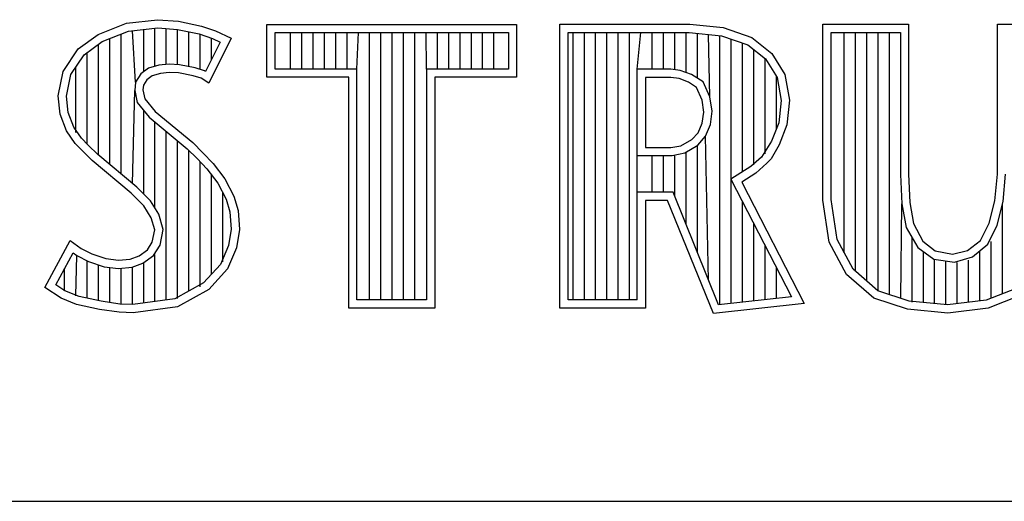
# Model space of a CAD drawing. Header units: inches. Extents: x 0 to 34, y 0 to 22.
# Tile 20 of 49: x 29.28 to 29.865, y 2.38 to 2.666. Entities that reach past the tile are written whole.
import ezdxf

# ---------------------------------------------------------------- set-up
doc = ezdxf.new("R2010")
doc.units = ezdxf.units.IN
doc.header["$LTSCALE"] = 1.87
doc.header["$MEASUREMENT"] = 0
doc.layers.get('0').update_dxf_attribs({"linetype": 'CONTINUOUS'})

msp = doc.modelspace()

# ---------------------------------------------------------------- linework, layer by layer
at = {"color": 2, "linetype": 'CONTINUOUS'}
for p, q in [((29.32692, 2.65723), (29.34372, 2.66389)), ((29.34372, 2.66389), (29.36226, 2.66592)), ((29.34491, 2.65911), (29.36236, 2.66102)), ((29.36226, 2.66592), (29.37472, 2.66505)), ((29.36236, 2.66102), (29.37403, 2.6602)), ((29.37472, 2.66505), (29.38833, 2.66215)), ((29.38833, 2.66215), (29.39673, 2.65926)), ((29.42716, 2.66314), (29.57548, 2.66314)), ((29.42716, 2.63172), (29.42716, 2.66314)), ((29.57548, 2.66314), (29.57548, 2.63172)), ((29.60117, 2.66323), (29.67829, 2.66323)), ((29.60117, 2.4947), (29.60117, 2.66323)), ((29.67829, 2.66323), (29.69827, 2.66124)), ((29.69827, 2.66124), (29.71513, 2.65531)), ((29.75744, 2.66323), (29.80831, 2.66323)), ((29.75744, 2.55883), (29.75744, 2.66323)), ((29.80831, 2.66323), (29.80831, 2.57431)), ((29.86103, 2.66323), (29.90452, 2.66323)), ((29.86103, 2.57431), (29.86103, 2.66323)), ((29.31505, 2.64855), (29.32692, 2.65723)), ((29.3293, 2.65293), (29.34491, 2.65911)), ((29.34055, 2.5743), (29.34055, 2.65739)), ((29.34912, 2.62877), (29.34726, 2.65937)), ((29.35398, 2.63495), (29.35398, 2.6601)), ((29.36069, 2.63819), (29.36069, 2.66084)), ((29.3674, 2.63936), (29.3674, 2.66067)), ((29.37403, 2.6602), (29.38702, 2.65744)), ((29.37411, 2.63928), (29.37411, 2.66019)), ((29.38082, 2.63812), (29.38082, 2.65876)), ((29.38702, 2.65744), (29.39489, 2.65473)), ((29.38753, 2.63645), (29.38753, 2.65727)), ((29.39673, 2.65926), (29.406, 2.65492)), ((29.43204, 2.65826), (29.5706, 2.65826)), ((29.43204, 2.6366), (29.43204, 2.65826)), ((29.44123, 2.6366), (29.44123, 2.65826)), ((29.44794, 2.6366), (29.44794, 2.65826)), ((29.45465, 2.6366), (29.45465, 2.65826)), ((29.46136, 2.6366), (29.46136, 2.65826)), ((29.46807, 2.6366), (29.46807, 2.65826)), ((29.47479, 2.6366), (29.47479, 2.65826)), ((29.48068, 2.6366), (29.4815, 2.65826)), ((29.48821, 2.49958), (29.48821, 2.65826)), ((29.49492, 2.49958), (29.49492, 2.65826)), ((29.50163, 2.49958), (29.50163, 2.65826)), ((29.50834, 2.49958), (29.50834, 2.65826)), ((29.51506, 2.49958), (29.51506, 2.65826)), ((29.52196, 2.6366), (29.52177, 2.65826)), ((29.52848, 2.6366), (29.52848, 2.65826)), ((29.53519, 2.6366), (29.53519, 2.65826)), ((29.5419, 2.6366), (29.5419, 2.65826)), ((29.54861, 2.6366), (29.54861, 2.65826)), ((29.55532, 2.6366), (29.55532, 2.65826)), ((29.56204, 2.6366), (29.56204, 2.65826)), ((29.5706, 2.65826), (29.5706, 2.6366)), ((29.60606, 2.65835), (29.67805, 2.65835)), ((29.60606, 2.49958), (29.60606, 2.65835)), ((29.60902, 2.49958), (29.60902, 2.65835)), ((29.61573, 2.49958), (29.61573, 2.65835)), ((29.62244, 2.49958), (29.62244, 2.65835)), ((29.62915, 2.49958), (29.62915, 2.65835)), ((29.63586, 2.49958), (29.63586, 2.65835)), ((29.64258, 2.49958), (29.64258, 2.65835)), ((29.64718, 2.63648), (29.64929, 2.65835)), ((29.656, 2.63648), (29.656, 2.65835)), ((29.66271, 2.63648), (29.66271, 2.65835)), ((29.66942, 2.6362), (29.66942, 2.65835)), ((29.67613, 2.63454), (29.67613, 2.65835)), ((29.67805, 2.65835), (29.69721, 2.65644)), ((29.68285, 2.63113), (29.68285, 2.65787)), ((29.69022, 2.62021), (29.68956, 2.6572)), ((29.69627, 2.49682), (29.69627, 2.65654)), ((29.69721, 2.65644), (29.71275, 2.65098)), ((29.71513, 2.65531), (29.727, 2.64595)), ((29.76232, 2.65835), (29.80343, 2.65835)), ((29.76232, 2.55919), (29.76232, 2.65835)), ((29.7701, 2.52742), (29.7701, 2.65835)), ((29.77681, 2.51644), (29.77681, 2.65835)), ((29.78352, 2.51064), (29.78352, 2.65835)), ((29.79023, 2.50485), (29.79023, 2.65835)), ((29.79694, 2.50267), (29.79694, 2.65835)), ((29.80343, 2.65835), (29.80343, 2.57409)), ((29.31862, 2.64511), (29.3293, 2.65293)), ((29.32713, 2.58547), (29.32713, 2.65134)), ((29.33384, 2.57992), (29.33384, 2.65472)), ((29.39939, 2.65262), (29.39071, 2.63526)), ((29.406, 2.65492), (29.39267, 2.62828)), ((29.39425, 2.64234), (29.39425, 2.65495)), ((29.39489, 2.65473), (29.39939, 2.65262)), ((29.70298, 2.49755), (29.70298, 2.65441)), ((29.70969, 2.57557), (29.70969, 2.65205)), ((29.71275, 2.65098), (29.72331, 2.64264)), ((29.30607, 2.63523), (29.31505, 2.64855)), ((29.31066, 2.63331), (29.31862, 2.64511)), ((29.32042, 2.59218), (29.32042, 2.64643)), ((29.7164, 2.57979), (29.7164, 2.64809)), ((29.727, 2.64595), (29.7348, 2.63347)), ((29.31371, 2.59891), (29.31371, 2.63782)), ((29.36303, 2.63888), (29.35689, 2.63707)), ((29.36907, 2.63955), (29.36303, 2.63888)), ((29.37533, 2.63922), (29.36907, 2.63955)), ((29.38461, 2.63736), (29.37533, 2.63922)), ((29.72312, 2.58634), (29.72312, 2.6428)), ((29.72331, 2.64264), (29.73017, 2.63167)), ((29.30317, 2.62075), (29.30607, 2.63523)), ((29.30811, 2.62053), (29.31066, 2.63331)), ((29.35227, 2.63371), (29.34912, 2.62877)), ((29.35689, 2.63707), (29.35227, 2.63371)), ((29.35907, 2.63262), (29.35589, 2.63031)), ((29.364, 2.63407), (29.35907, 2.63262)), ((29.36921, 2.63465), (29.364, 2.63407)), ((29.37472, 2.63436), (29.36921, 2.63465)), ((29.3834, 2.63262), (29.37472, 2.63436)), ((29.38804, 2.63118), (29.3834, 2.63262)), ((29.39009, 2.63565), (29.38461, 2.63736)), ((29.39071, 2.63526), (29.39009, 2.63565)), ((29.4758, 2.63172), (29.42716, 2.63172)), ((29.48068, 2.6366), (29.43204, 2.6366)), ((29.4758, 2.4947), (29.4758, 2.63172)), ((29.48068, 2.49958), (29.48068, 2.6366)), ((29.5706, 2.6366), (29.52196, 2.6366)), ((29.52196, 2.6366), (29.52196, 2.49958)), ((29.57548, 2.63172), (29.52684, 2.63172)), ((29.52684, 2.63172), (29.52684, 2.4947)), ((29.66705, 2.63648), (29.64718, 2.63648)), ((29.64718, 2.49958), (29.64718, 2.63648)), ((29.67265, 2.63582), (29.66705, 2.63648)), ((29.67944, 2.63334), (29.67265, 2.63582)), ((29.68621, 2.62896), (29.67944, 2.63334)), ((29.72983, 2.60104), (29.72983, 2.63222)), ((29.73017, 2.63167), (29.73268, 2.61799)), ((29.7348, 2.63347), (29.73761, 2.61818)), ((29.34912, 2.62877), (29.34864, 2.62393)), ((29.35386, 2.62712), (29.35357, 2.62423)), ((29.35589, 2.63031), (29.35386, 2.62712)), ((29.39267, 2.62828), (29.38804, 2.63118)), ((29.66705, 2.6316), (29.65207, 2.6316)), ((29.65207, 2.6316), (29.65207, 2.59009)), ((29.67205, 2.63097), (29.66705, 2.6316)), ((29.67767, 2.62879), (29.67205, 2.63097)), ((29.68235, 2.62567), (29.67767, 2.62879)), ((29.69022, 2.62021), (29.68621, 2.62896)), ((29.30433, 2.60975), (29.30317, 2.62075)), ((29.30912, 2.6109), (29.30811, 2.62053)), ((29.34726, 2.56868), (29.34864, 2.62393)), ((29.34864, 2.62393), (29.35021, 2.61684)), ((29.35357, 2.62423), (29.35473, 2.61902)), ((29.68579, 2.61818), (29.68235, 2.62567)), ((29.69156, 2.61163), (29.69022, 2.62021)), ((29.35021, 2.61684), (29.35732, 2.60805)), ((29.35473, 2.61902), (29.36081, 2.61149)), ((29.68672, 2.611), (29.68579, 2.61818)), ((29.73268, 2.61799), (29.73127, 2.60468)), ((29.73761, 2.61818), (29.73605, 2.60351)), ((29.3081, 2.59991), (29.30433, 2.60975)), ((29.31245, 2.60221), (29.30912, 2.6109)), ((29.35398, 2.5624), (29.35398, 2.61219)), ((29.36081, 2.61149), (29.38311, 2.59296)), ((29.68579, 2.60445), (29.68672, 2.611)), ((29.69062, 2.60376), (29.69156, 2.61163)), ((29.35732, 2.60805), (29.37982, 2.58935)), ((29.36069, 2.55408), (29.36069, 2.60525)), ((29.68329, 2.59883), (29.68579, 2.60445)), ((29.68775, 2.59685), (29.69062, 2.60376)), ((29.73127, 2.60468), (29.72695, 2.59374)), ((29.73605, 2.60351), (29.73137, 2.59165)), ((29.31331, 2.59238), (29.3081, 2.59991)), ((29.31707, 2.59552), (29.31245, 2.60221)), ((29.3674, 2.49943), (29.3674, 2.59967)), ((29.67954, 2.59477), (29.68329, 2.59883)), ((29.68313, 2.59146), (29.68775, 2.59685)), ((29.68956, 2.51136), (29.68775, 2.59685)), ((29.32345, 2.58225), (29.31331, 2.59238)), ((29.32111, 2.59149), (29.31707, 2.59552)), ((29.32675, 2.58586), (29.32111, 2.59149)), ((29.37411, 2.50032), (29.37411, 2.5941)), ((29.38311, 2.59296), (29.3892, 2.58688)), ((29.66705, 2.59009), (29.67298, 2.59103)), ((29.67298, 2.59103), (29.67954, 2.59477)), ((29.6754, 2.58679), (29.68313, 2.59146)), ((29.68285, 2.52794), (29.68285, 2.59113)), ((29.72695, 2.59374), (29.72091, 2.58435)), ((29.73137, 2.59165), (29.72668, 2.58323)), ((29.34992, 2.56646), (29.32675, 2.58586)), ((29.37982, 2.58935), (29.38571, 2.58347)), ((29.38082, 2.50476), (29.38082, 2.58835)), ((29.3892, 2.58688), (29.39528, 2.58051)), ((29.64718, 2.58521), (29.66781, 2.58527)), ((29.65207, 2.59009), (29.66705, 2.59009)), ((29.656, 2.56345), (29.656, 2.58523)), ((29.66271, 2.56345), (29.66271, 2.58525)), ((29.66781, 2.58527), (29.6754, 2.58679)), ((29.66942, 2.5611), (29.66942, 2.58527)), ((29.67613, 2.54452), (29.67613, 2.58693)), ((29.34662, 2.56285), (29.32345, 2.58225)), ((29.38571, 2.58347), (29.39158, 2.57733)), ((29.38753, 2.50742), (29.38753, 2.58156)), ((29.39528, 2.58051), (29.40223, 2.57154)), ((29.72091, 2.58435), (29.71467, 2.5787)), ((29.72419, 2.58073), (29.71763, 2.5748)), ((29.72668, 2.58323), (29.72419, 2.58073)), ((29.39158, 2.57733), (29.39808, 2.56893)), ((29.39425, 2.51483), (29.39425, 2.57388)), ((29.71467, 2.5787), (29.70281, 2.57124)), ((29.71763, 2.5748), (29.7092, 2.56949)), ((29.80343, 2.57409), (29.80424, 2.55651)), ((29.80831, 2.57431), (29.80905, 2.55736)), ((29.85955, 2.55846), (29.86103, 2.57431)), ((29.86441, 2.55801), (29.86591, 2.57431)), ((29.39808, 2.56893), (29.4029, 2.55929)), ((29.40223, 2.57154), (29.40744, 2.56112)), ((29.70281, 2.57124), (29.73876, 2.50148)), ((29.7092, 2.56949), (29.74635, 2.49741)), ((29.35415, 2.55533), (29.34662, 2.56285)), ((29.35799, 2.55838), (29.34992, 2.56646)), ((29.40096, 2.52225), (29.40096, 2.56317)), ((29.66847, 2.56345), (29.64718, 2.56345)), ((29.69548, 2.49673), (29.66847, 2.56345)), ((29.36301, 2.55037), (29.35799, 2.55838)), ((29.4029, 2.55929), (29.40523, 2.5518)), ((29.40744, 2.56112), (29.41005, 2.55272)), ((29.66518, 2.55857), (29.65207, 2.55857)), ((29.65207, 2.55857), (29.65207, 2.4947)), ((29.69234, 2.49147), (29.66518, 2.55857)), ((29.70969, 2.49829), (29.70969, 2.55789)), ((29.76113, 2.53378), (29.75744, 2.55883)), ((29.76583, 2.53534), (29.76232, 2.55919)), ((29.80365, 2.50043), (29.80424, 2.55651)), ((29.80424, 2.55651), (29.80696, 2.54252)), ((29.80905, 2.55736), (29.81126, 2.54483)), ((29.85623, 2.5452), (29.85955, 2.55846)), ((29.86097, 2.54401), (29.86441, 2.55801)), ((29.86406, 2.50324), (29.86406, 2.55658)), ((29.3585, 2.54838), (29.35415, 2.55533)), ((29.36554, 2.54133), (29.36301, 2.55037)), ((29.40523, 2.5518), (29.40601, 2.54163)), ((29.41005, 2.55272), (29.41092, 2.54143)), ((29.36052, 2.54114), (29.3585, 2.54838)), ((29.7164, 2.49903), (29.7164, 2.54486)), ((29.81126, 2.54483), (29.81679, 2.53451)), ((29.85107, 2.53488), (29.85623, 2.5452)), ((29.85544, 2.5327), (29.86097, 2.54401)), ((29.35907, 2.5339), (29.36052, 2.54114)), ((29.36369, 2.53207), (29.36554, 2.54133)), ((29.40601, 2.54163), (29.40446, 2.53182)), ((29.41092, 2.54143), (29.40918, 2.53043)), ((29.80696, 2.54252), (29.81374, 2.5307)), ((29.29535, 2.50698), (29.31042, 2.53477)), ((29.31042, 2.53477), (29.31679, 2.53014)), ((29.35618, 2.52927), (29.35907, 2.5339)), ((29.77145, 2.51462), (29.76113, 2.53378)), ((29.77532, 2.51772), (29.76583, 2.53534)), ((29.81037, 2.49819), (29.81037, 2.53658)), ((29.81679, 2.53451), (29.82416, 2.52862)), ((29.84333, 2.52899), (29.85107, 2.53488)), ((29.84629, 2.5251), (29.85544, 2.5327)), ((29.85735, 2.50066), (29.85735, 2.53428)), ((29.30177, 2.50857), (29.31205, 2.52755)), ((29.31205, 2.52755), (29.31424, 2.52595)), ((29.31679, 2.53014), (29.32316, 2.52695)), ((29.32316, 2.52695), (29.33156, 2.52406)), ((29.35125, 2.5258), (29.35618, 2.52927)), ((29.3598, 2.52585), (29.36369, 2.53207)), ((29.36069, 2.49855), (29.36069, 2.52648)), ((29.40446, 2.53182), (29.39953, 2.52067)), ((29.40918, 2.53043), (29.40368, 2.51798)), ((29.72312, 2.49976), (29.72312, 2.53184)), ((29.81374, 2.5307), (29.8233, 2.52381)), ((29.81708, 2.49801), (29.81708, 2.5283)), ((29.82416, 2.52862), (29.83448, 2.52678)), ((29.83448, 2.52678), (29.84333, 2.52899)), ((29.85064, 2.49904), (29.85064, 2.52871)), ((29.31371, 2.50194), (29.31424, 2.52595)), ((29.31424, 2.52595), (29.32126, 2.52244)), ((29.32042, 2.50051), (29.32042, 2.52274)), ((29.32126, 2.52244), (29.33047, 2.51927)), ((29.33156, 2.52406), (29.33909, 2.52319)), ((29.33909, 2.52319), (29.34604, 2.52377)), ((29.34604, 2.52377), (29.35125, 2.5258)), ((29.34715, 2.51896), (29.35358, 2.52146)), ((29.35358, 2.52146), (29.3598, 2.52585)), ((29.35398, 2.49766), (29.35398, 2.52162)), ((29.39953, 2.52067), (29.38959, 2.50969)), ((29.8233, 2.52381), (29.83567, 2.52204)), ((29.82379, 2.49739), (29.82379, 2.52346)), ((29.8305, 2.49656), (29.8305, 2.52278)), ((29.83567, 2.52204), (29.84629, 2.5251)), ((29.83721, 2.49739), (29.83721, 2.52182)), ((29.84392, 2.49821), (29.84392, 2.52314)), ((29.307, 2.50503), (29.307, 2.51822)), ((29.32713, 2.49898), (29.32713, 2.52042)), ((29.33047, 2.51927), (29.33901, 2.51829)), ((29.33384, 2.49798), (29.33384, 2.51888)), ((29.33901, 2.51829), (29.34715, 2.51896)), ((29.34055, 2.49697), (29.34055, 2.51811)), ((29.34726, 2.49678), (29.34726, 2.51897)), ((29.40368, 2.51798), (29.39267, 2.50582)), ((29.72983, 2.5005), (29.72983, 2.51882)), ((29.79013, 2.50494), (29.77532, 2.51772)), ((29.38959, 2.50969), (29.37256, 2.50011)), ((29.78767, 2.50061), (29.77145, 2.51462)), ((29.30491, 2.50061), (29.29535, 2.50698)), ((29.30721, 2.50495), (29.30177, 2.50857)), ((29.31562, 2.50153), (29.30721, 2.50495)), ((29.39267, 2.50582), (29.37414, 2.4954)), ((29.80858, 2.49879), (29.79013, 2.50494)), ((29.87216, 2.50635), (29.85431, 2.49949)), ((29.31418, 2.49684), (29.30491, 2.50061)), ((29.32866, 2.49876), (29.31562, 2.50153)), ((29.33983, 2.49708), (29.32866, 2.49876)), ((29.37256, 2.50011), (29.34754, 2.49682)), ((29.52196, 2.49958), (29.48068, 2.49958)), ((29.64718, 2.49958), (29.60606, 2.49958)), ((29.74635, 2.49741), (29.69234, 2.49147)), ((29.73876, 2.50148), (29.69548, 2.49673)), ((29.80757, 2.49398), (29.78767, 2.50061)), ((29.83146, 2.49668), (29.80858, 2.49879)), ((29.85431, 2.49949), (29.83146, 2.49668)), ((29.87466, 2.50209), (29.8555, 2.49472)), ((29.32779, 2.49395), (29.31418, 2.49684)), ((29.33938, 2.49221), (29.32779, 2.49395)), ((29.34778, 2.49192), (29.33938, 2.49221)), ((29.34754, 2.49682), (29.33983, 2.49708)), ((29.37414, 2.4954), (29.34778, 2.49192)), ((29.52684, 2.4947), (29.4758, 2.4947)), ((29.65207, 2.4947), (29.60117, 2.4947)), ((29.83154, 2.49177), (29.80757, 2.49398)), ((29.8555, 2.49472), (29.83154, 2.49177)), ((28.72307, 2.38), (33.50002, 2.38))]:
    msp.add_line(p, q, dxfattribs=at)

doc.saveas('drawing.dxf')
